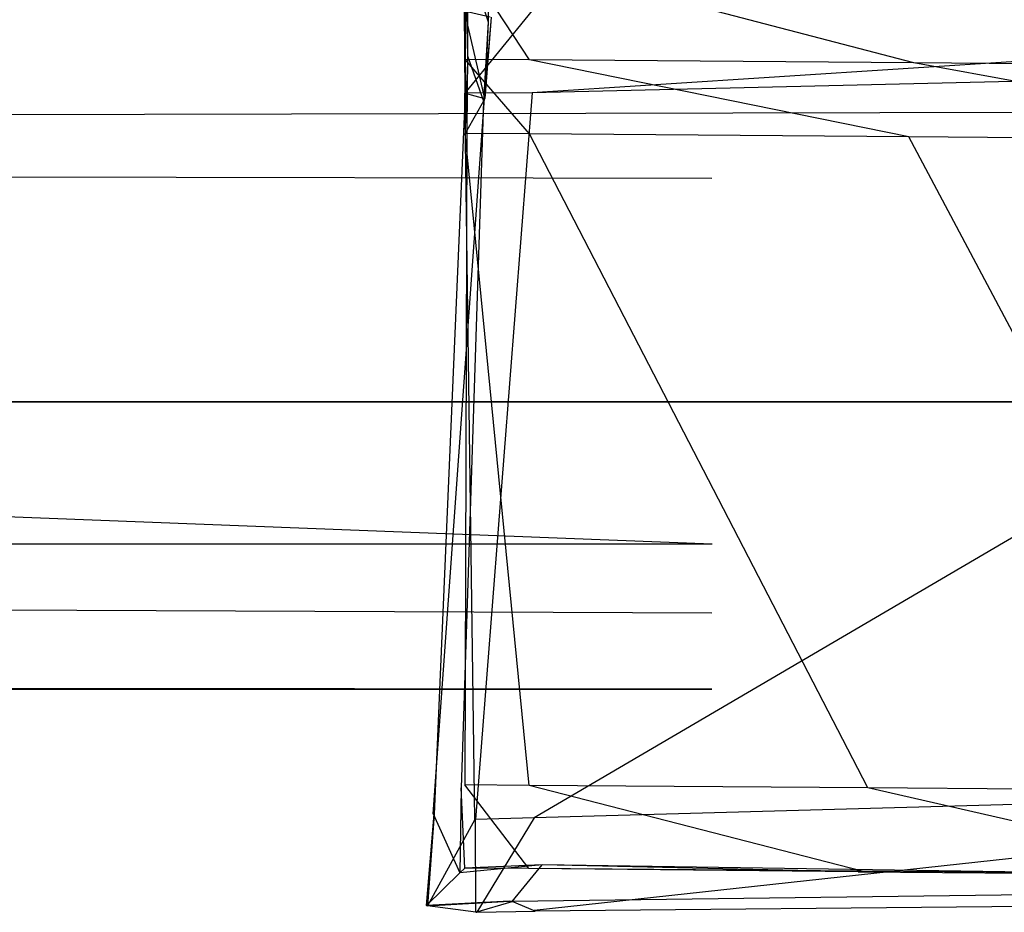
# Model space of a CAD drawing. Extents: x 0 to 0.787, y -0.451 to 0.
# Tile 20 of 32: x 0.65064 to 0.65534, y -0.45144 to -0.44717. Entities that reach past the tile are written whole.
import ezdxf

# ---------------------------------------------------------------- set-up
doc = ezdxf.new("R2010")
doc.units = 0
for name, color, linetype in [('L16_GRIFF_N_A69600__2___REPLACE', 7, 'CONTINUOUS'), ('L17_GRIFF_N_A69600__1___REPLACE', 7, 'CONTINUOUS'), ('L19_FRONTU_N_A69600__0___REPLAC', 7, 'CONTINUOUS'), ('L2_GRIFF_N_A69600__2___REPLACEM', 7, 'CONTINUOUS'), ('L3_GRIFF_N_A69600__1___REPLACEM', 7, 'CONTINUOUS'), ('L5_FRONTO_N_A69600__0___REPLACE', 7, 'CONTINUOUS')]:
    doc.layers.add(name, color=color, linetype=linetype)

msp = doc.modelspace()

# ---------------------------------------------------------------- linework, layer by layer
at = {"layer": 'L16_GRIFF_N_A69600__2___REPLACE', "color": 254}
for points, invisible_edges in [([(0.652776, -0.446882, 0.222985), (0.652875, -0.447184, 0.226617), (0.652874, -0.446722, 0.226459), (0.652776, -0.446882, 0.222985)], 14), ([(0.652889, -0.447162, 0.227079), (0.652874, -0.446722, 0.226459), (0.652875, -0.447184, 0.226617), (0.652889, -0.447162, 0.227079)], 13), ([(0.652766, -0.446898, 0.222629), (0.652776, -0.447347, 0.223153), (0.652776, -0.446882, 0.222985), (0.652766, -0.446898, 0.222629)], 14), ([(0.652776, -0.447347, 0.223153), (0.652766, -0.446898, 0.222629), (0.652766, -0.447364, 0.2228), (0.652776, -0.447347, 0.223153)], 13), ([(0.652766, -0.446898, 0.222629), (0.653073, -0.447366, 0.222836), (0.652766, -0.447364, 0.2228), (0.652766, -0.446898, 0.222629)], 13), ([(0.653073, -0.447366, 0.222836), (0.652766, -0.446898, 0.222629), (0.653073, -0.4469, 0.222665), (0.653073, -0.447366, 0.222836)], 14), ([(0.652875, -0.447184, 0.226617), (0.652776, -0.446882, 0.222985), (0.652776, -0.447347, 0.223153), (0.652875, -0.447184, 0.226617)], 13), ([(0.653073, -0.4469, 0.222665), (0.654909, -0.44738, 0.223049), (0.653073, -0.447366, 0.222836), (0.653073, -0.4469, 0.222665)], 13), ([(0.654909, -0.44738, 0.223049), (0.653073, -0.4469, 0.222665), (0.654939, -0.446915, 0.222881), (0.654909, -0.44738, 0.223049)], 14), ([(0.654939, -0.446915, 0.222881), (0.656975, -0.447398, 0.223624), (0.654909, -0.44738, 0.223049), (0.654939, -0.446915, 0.222881)], 13), ([(0.656975, -0.447398, 0.223624), (0.654939, -0.446915, 0.222881), (0.657033, -0.446932, 0.223464), (0.656975, -0.447398, 0.223624)], 14), ([(0.652764, -0.447525, 0.249014), (0.653085, -0.44713, 0.249014), (0.652758, -0.447131, 0.249014), (0.652764, -0.447525, 0.249014)], 13), ([(0.65276, -0.447131, 0.248696), (0.652764, -0.447525, 0.249014), (0.652758, -0.447131, 0.249014), (0.65276, -0.447131, 0.248696)], 14), ([(0.65276, -0.447131, 0.248696), (0.652885, -0.447161, 0.227662), (0.652858, -0.44755, 0.227671), (0.65276, -0.447131, 0.248696)], 14), ([(0.65276, -0.447131, 0.248696), (0.652858, -0.44755, 0.227671), (0.652765, -0.447526, 0.248695), (0.65276, -0.447131, 0.248696)], 14), ([(0.652764, -0.447525, 0.249014), (0.65276, -0.447131, 0.248696), (0.652765, -0.447526, 0.248695), (0.652764, -0.447525, 0.249014)], 13), ([(0.653085, -0.44713, 0.249014), (0.652764, -0.447525, 0.249014), (0.653086, -0.447524, 0.249014), (0.653085, -0.44713, 0.249014)], 14), ([(0.653086, -0.447524, 0.249014), (0.659321, -0.44712, 0.249014), (0.653085, -0.44713, 0.249014), (0.653086, -0.447524, 0.249014)], 13), ([(0.659321, -0.44712, 0.249014), (0.653086, -0.447524, 0.249014), (0.659257, -0.447377, 0.249014), (0.659321, -0.44712, 0.249014)], 14), ([(0.652889, -0.447162, 0.227079), (0.652858, -0.44755, 0.227671), (0.652885, -0.447161, 0.227662), (0.652889, -0.447162, 0.227079)], 14), ([(0.652858, -0.44755, 0.227671), (0.652889, -0.447162, 0.227079), (0.65286, -0.447551, 0.227088), (0.652858, -0.44755, 0.227671)], 13), ([(0.652875, -0.447184, 0.226617), (0.65286, -0.447551, 0.227088), (0.652889, -0.447162, 0.227079), (0.652875, -0.447184, 0.226617)], 14), ([(0.652776, -0.447347, 0.223153), (0.652853, -0.447564, 0.226752), (0.652875, -0.447184, 0.226617), (0.652776, -0.447347, 0.223153)], 14), ([(0.65286, -0.447551, 0.227088), (0.652875, -0.447184, 0.226617), (0.652853, -0.447564, 0.226752), (0.65286, -0.447551, 0.227088)], 13), ([(0.652766, -0.447364, 0.2228), (0.652774, -0.447704, 0.223281), (0.652776, -0.447347, 0.223153), (0.652766, -0.447364, 0.2228)], 14), ([(0.652774, -0.447704, 0.223281), (0.652766, -0.447364, 0.2228), (0.652766, -0.447718, 0.22293), (0.652774, -0.447704, 0.223281)], 13), ([(0.652766, -0.447364, 0.2228), (0.653073, -0.44772, 0.222966), (0.652766, -0.447718, 0.22293), (0.652766, -0.447364, 0.2228)], 13), ([(0.653073, -0.44772, 0.222966), (0.652766, -0.447364, 0.2228), (0.653073, -0.447366, 0.222836), (0.653073, -0.44772, 0.222966)], 14), ([(0.652853, -0.447564, 0.226752), (0.652776, -0.447347, 0.223153), (0.652774, -0.447704, 0.223281), (0.652853, -0.447564, 0.226752)], 13), ([(0.653073, -0.447366, 0.222836), (0.654886, -0.447734, 0.223176), (0.653073, -0.44772, 0.222966), (0.653073, -0.447366, 0.222836)], 13), ([(0.654886, -0.447734, 0.223176), (0.653073, -0.447366, 0.222836), (0.654909, -0.44738, 0.223049), (0.654886, -0.447734, 0.223176)], 14), ([(0.653095, -0.450989, 0.249014), (0.659257, -0.447377, 0.249014), (0.653086, -0.447524, 0.249014), (0.653095, -0.450989, 0.249014)], 13), ([(0.659257, -0.447377, 0.249014), (0.653095, -0.450989, 0.249014), (0.65854, -0.450838, 0.249014), (0.659257, -0.447377, 0.249014)], 14), ([(0.654909, -0.44738, 0.223049), (0.656931, -0.447751, 0.223745), (0.654886, -0.447734, 0.223176), (0.654909, -0.44738, 0.223049)], 13), ([(0.656931, -0.447751, 0.223745), (0.654909, -0.44738, 0.223049), (0.656975, -0.447398, 0.223624), (0.656931, -0.447751, 0.223745)], 14), ([(0.652858, -0.44755, 0.227671), (0.652612, -0.450971, 0.227175), (0.652617, -0.450972, 0.227673), (0.652858, -0.44755, 0.227671)], 13), ([(0.652612, -0.450971, 0.227175), (0.652858, -0.44755, 0.227671), (0.65286, -0.447551, 0.227088), (0.652612, -0.450971, 0.227175)], 14), ([(0.65286, -0.447551, 0.227088), (0.652853, -0.447564, 0.226752), (0.652612, -0.450971, 0.227175), (0.65286, -0.447551, 0.227088)], 14), ([(0.652765, -0.447526, 0.248695), (0.652858, -0.44755, 0.227671), (0.652617, -0.450972, 0.227673), (0.652765, -0.447526, 0.248695)], 14), ([(0.652765, -0.447526, 0.248695), (0.652617, -0.450972, 0.227673), (0.652811, -0.450997, 0.248678), (0.652765, -0.447526, 0.248695)], 14), ([(0.652814, -0.450997, 0.249014), (0.653086, -0.447524, 0.249014), (0.652764, -0.447525, 0.249014), (0.652814, -0.450997, 0.249014)], 13), ([(0.652764, -0.447525, 0.249014), (0.652811, -0.450997, 0.248678), (0.652814, -0.450997, 0.249014), (0.652764, -0.447525, 0.249014)], 13), ([(0.652811, -0.450997, 0.248678), (0.652764, -0.447525, 0.249014), (0.652765, -0.447526, 0.248695), (0.652811, -0.450997, 0.248678)], 14), ([(0.653086, -0.447524, 0.249014), (0.652814, -0.450997, 0.249014), (0.653095, -0.450989, 0.249014), (0.653086, -0.447524, 0.249014)], 14), ([(0.652853, -0.447564, 0.226752), (0.652747, -0.450846, 0.224412), (0.652612, -0.450971, 0.227175), (0.652853, -0.447564, 0.226752)], 14), ([(0.652853, -0.447564, 0.226752), (0.652774, -0.447704, 0.223281), (0.652747, -0.450846, 0.224412), (0.652853, -0.447564, 0.226752)], 14), ([(0.652774, -0.447704, 0.223281), (0.652763, -0.450831, 0.224073), (0.652747, -0.450846, 0.224412), (0.652774, -0.447704, 0.223281)], 14), ([(0.652774, -0.447704, 0.223281), (0.652766, -0.447718, 0.22293), (0.652763, -0.450831, 0.224073), (0.652774, -0.447704, 0.223281)], 14), ([(0.652766, -0.447718, 0.22293), (0.653071, -0.450834, 0.224109), (0.652763, -0.450831, 0.224073), (0.652766, -0.447718, 0.22293)], 13), ([(0.653071, -0.450834, 0.224109), (0.652766, -0.447718, 0.22293), (0.653073, -0.44772, 0.222966), (0.653071, -0.450834, 0.224109)], 14), ([(0.653073, -0.44772, 0.222966), (0.654689, -0.450846, 0.224297), (0.653071, -0.450834, 0.224109), (0.653073, -0.44772, 0.222966)], 13), ([(0.654689, -0.450846, 0.224297), (0.653073, -0.44772, 0.222966), (0.654886, -0.447734, 0.223176), (0.654689, -0.450846, 0.224297)], 14), ([(0.654886, -0.447734, 0.223176), (0.656545, -0.450861, 0.224813), (0.654689, -0.450846, 0.224297), (0.654886, -0.447734, 0.223176)], 13), ([(0.656545, -0.450861, 0.224813), (0.654886, -0.447734, 0.223176), (0.656931, -0.447751, 0.223745), (0.656545, -0.450861, 0.224813)], 14), ([(0.652747, -0.450846, 0.224412), (0.65274, -0.451252, 0.224592), (0.652612, -0.450971, 0.227175), (0.652747, -0.450846, 0.224412)], 14), ([(0.652747, -0.450846, 0.224412), (0.652763, -0.45123, 0.224219), (0.65274, -0.451252, 0.224592), (0.652747, -0.450846, 0.224412)], 13), ([(0.652763, -0.45123, 0.224219), (0.652747, -0.450846, 0.224412), (0.652763, -0.450831, 0.224073), (0.652763, -0.45123, 0.224219)], 14), ([(0.652763, -0.450831, 0.224073), (0.65307, -0.451232, 0.224255), (0.652763, -0.45123, 0.224219), (0.652763, -0.450831, 0.224073)], 13), ([(0.65307, -0.451232, 0.224255), (0.652763, -0.450831, 0.224073), (0.653071, -0.450834, 0.224109), (0.65307, -0.451232, 0.224255)], 14), ([(0.653071, -0.450834, 0.224109), (0.654663, -0.451244, 0.22444), (0.65307, -0.451232, 0.224255), (0.653071, -0.450834, 0.224109)], 13), ([(0.654663, -0.451244, 0.22444), (0.653071, -0.450834, 0.224109), (0.654689, -0.450846, 0.224297), (0.654663, -0.451244, 0.22444)], 14), ([(0.653095, -0.451433, 0.249014), (0.65854, -0.450838, 0.249014), (0.653095, -0.450989, 0.249014), (0.653095, -0.451433, 0.249014)], 13), ([(0.65854, -0.450838, 0.249014), (0.653095, -0.451433, 0.249014), (0.658459, -0.451265, 0.249014), (0.65854, -0.450838, 0.249014)], 14), ([(0.654689, -0.450846, 0.224297), (0.656495, -0.45126, 0.22495), (0.654663, -0.451244, 0.22444), (0.654689, -0.450846, 0.224297)], 13), ([(0.656495, -0.45126, 0.22495), (0.654689, -0.450846, 0.224297), (0.656545, -0.450861, 0.224813), (0.656495, -0.45126, 0.22495)], 14), ([(0.65258, -0.451409, 0.227186), (0.652617, -0.450972, 0.227673), (0.652612, -0.450971, 0.227175), (0.65258, -0.451409, 0.227186)], 14), ([(0.652612, -0.450971, 0.227175), (0.65274, -0.451252, 0.224592), (0.65258, -0.451409, 0.227186), (0.652612, -0.450971, 0.227175)], 14), ([(0.652617, -0.450972, 0.227673), (0.65258, -0.451409, 0.227186), (0.652586, -0.45141, 0.227684), (0.652617, -0.450972, 0.227673)], 13), ([(0.652617, -0.450972, 0.227673), (0.652586, -0.45141, 0.227684), (0.652811, -0.450997, 0.248678), (0.652617, -0.450972, 0.227673)], 14), ([(0.652821, -0.451441, 0.249014), (0.653095, -0.450989, 0.249014), (0.652814, -0.450997, 0.249014), (0.652821, -0.451441, 0.249014)], 13), ([(0.653095, -0.450989, 0.249014), (0.652821, -0.451441, 0.249014), (0.653095, -0.451433, 0.249014), (0.653095, -0.450989, 0.249014)], 14), ([(0.652811, -0.450997, 0.248678), (0.652586, -0.45141, 0.227684), (0.652817, -0.451441, 0.248677), (0.652811, -0.450997, 0.248678)], 14), ([(0.652817, -0.451441, 0.248677), (0.652814, -0.450997, 0.249014), (0.652811, -0.450997, 0.248678), (0.652817, -0.451441, 0.248677)], 14), ([(0.652814, -0.450997, 0.249014), (0.652817, -0.451441, 0.248677), (0.652821, -0.451441, 0.249014), (0.652814, -0.450997, 0.249014)], 13), ([(0.652978, -0.451388, 0.227197), (0.65258, -0.451409, 0.227186), (0.653133, -0.451214, 0.224663), (0.652978, -0.451388, 0.227197)], 14), ([(0.65258, -0.451409, 0.227186), (0.65274, -0.451252, 0.224592), (0.653133, -0.451214, 0.224663), (0.65258, -0.451409, 0.227186)], 14), ([(0.653133, -0.451214, 0.224663), (0.65274, -0.451252, 0.224592), (0.652763, -0.45123, 0.224219), (0.653133, -0.451214, 0.224663)], 14), ([(0.653133, -0.451214, 0.224663), (0.652763, -0.45123, 0.224219), (0.65307, -0.451232, 0.224255), (0.653133, -0.451214, 0.224663)], 14), ([(0.65299, -0.451389, 0.227694), (0.652978, -0.451388, 0.227197), (0.653133, -0.451214, 0.224663), (0.65299, -0.451389, 0.227694)], 14), ([(0.65299, -0.451389, 0.227694), (0.653133, -0.451214, 0.224663), (0.656359, -0.451263, 0.225325), (0.65299, -0.451389, 0.227694)], 14), ([(0.654644, -0.451248, 0.224839), (0.653133, -0.451214, 0.224663), (0.65307, -0.451232, 0.224255), (0.654644, -0.451248, 0.224839)], 14), ([(0.656359, -0.451263, 0.225325), (0.653133, -0.451214, 0.224663), (0.654644, -0.451248, 0.224839), (0.656359, -0.451263, 0.225325)], 14), ([(0.6531, -0.451435, 0.248677), (0.65299, -0.451389, 0.227694), (0.66338, -0.451253, 0.235234), (0.6531, -0.451435, 0.248677)], 14), ([(0.66338, -0.451253, 0.235234), (0.65299, -0.451389, 0.227694), (0.656359, -0.451263, 0.225325), (0.66338, -0.451253, 0.235234)], 14), ([(0.654644, -0.451248, 0.224839), (0.65307, -0.451232, 0.224255), (0.654663, -0.451244, 0.22444), (0.654644, -0.451248, 0.224839)], 14), ([(0.653095, -0.451433, 0.249014), (0.6531, -0.451435, 0.248677), (0.659462, -0.451257, 0.249014), (0.653095, -0.451433, 0.249014)], 14), ([(0.66316, -0.451344, 0.248708), (0.6531, -0.451435, 0.248677), (0.66338, -0.451253, 0.235234), (0.66316, -0.451344, 0.248708)], 14), ([(0.663151, -0.451341, 0.249014), (0.659462, -0.451257, 0.249014), (0.6531, -0.451435, 0.248677), (0.663151, -0.451341, 0.249014)], 14), ([(0.656495, -0.45126, 0.22495), (0.654644, -0.451248, 0.224839), (0.654663, -0.451244, 0.22444), (0.656495, -0.45126, 0.22495)], 13), ([(0.654644, -0.451248, 0.224839), (0.656495, -0.45126, 0.22495), (0.656359, -0.451263, 0.225325), (0.654644, -0.451248, 0.224839)], 14), ([(0.663151, -0.451341, 0.249014), (0.6531, -0.451435, 0.248677), (0.66316, -0.451344, 0.248708), (0.663151, -0.451341, 0.249014)], 14), ([(0.652978, -0.451388, 0.227197), (0.652586, -0.45141, 0.227684), (0.65258, -0.451409, 0.227186), (0.652978, -0.451388, 0.227197)], 13), ([(0.652586, -0.45141, 0.227684), (0.652978, -0.451388, 0.227197), (0.65299, -0.451389, 0.227694), (0.652586, -0.45141, 0.227684)], 14), ([(0.65299, -0.451389, 0.227694), (0.652817, -0.451441, 0.248677), (0.652586, -0.45141, 0.227684), (0.65299, -0.451389, 0.227694)], 13), ([(0.652817, -0.451441, 0.248677), (0.65299, -0.451389, 0.227694), (0.6531, -0.451435, 0.248677), (0.652817, -0.451441, 0.248677)], 14), ([(0.6531, -0.451435, 0.248677), (0.652821, -0.451441, 0.249014), (0.652817, -0.451441, 0.248677), (0.6531, -0.451435, 0.248677)], 13), ([(0.652821, -0.451441, 0.249014), (0.6531, -0.451435, 0.248677), (0.653095, -0.451433, 0.249014), (0.652821, -0.451441, 0.249014)], 14)]:
    msp.add_3dface(points, dxfattribs=dict(at, invisible_edges=invisible_edges))
at = {"layer": 'L17_GRIFF_N_A69600__1___REPLACE', "color": 254}
for points, invisible_edges in [([(0.131828, -0.42949, 0.217178), (0.653945, -0.449681, 0.224543), (0.131811, -0.449681, 0.224543), (0.131828, -0.42949, 0.217178)], 13), ([(0.653945, -0.449681, 0.224543), (0.131828, -0.42949, 0.217178), (0.653961, -0.42949, 0.217178), (0.653945, -0.449681, 0.224543)], 14), ([(0.653944, -0.447931, 0.228666), (0.131811, -0.447123, 0.228633), (0.131811, -0.447931, 0.228666), (0.653944, -0.447931, 0.228666)], 13), ([(0.131811, -0.447123, 0.228633), (0.653944, -0.447931, 0.228666), (0.653944, -0.447123, 0.228633), (0.131811, -0.447123, 0.228633)], 14), ([(0.653944, -0.450009, 0.228748), (0.131811, -0.447931, 0.228666), (0.131811, -0.450009, 0.228748), (0.653944, -0.450009, 0.228748)], 13), ([(0.131811, -0.447931, 0.228666), (0.653944, -0.450009, 0.228748), (0.653944, -0.447931, 0.228666), (0.131811, -0.447931, 0.228666)], 14), ([(0.131811, -0.449681, 0.224543), (0.653944, -0.450375, 0.224809), (0.131811, -0.450375, 0.224809), (0.131811, -0.449681, 0.224543)], 13), ([(0.653944, -0.450375, 0.224809), (0.131811, -0.449681, 0.224543), (0.653945, -0.449681, 0.224543), (0.653944, -0.450375, 0.224809)], 14), ([(0.653944, -0.450375, 0.228763), (0.131811, -0.450009, 0.228748), (0.131811, -0.450375, 0.228763), (0.653944, -0.450375, 0.228763)], 13), ([(0.131811, -0.450009, 0.228748), (0.653944, -0.450375, 0.228763), (0.653944, -0.450009, 0.228748), (0.131811, -0.450009, 0.228748)], 14), ([(0.653944, -0.450375, 0.228763), (0.131811, -0.450375, 0.228145), (0.653944, -0.450375, 0.228145), (0.653944, -0.450375, 0.228763)], 13), ([(0.131811, -0.450375, 0.228145), (0.653944, -0.450375, 0.228763), (0.131811, -0.450375, 0.228763), (0.131811, -0.450375, 0.228145)], 14), ([(0.653944, -0.450375, 0.228145), (0.131811, -0.450375, 0.225524), (0.653944, -0.450375, 0.225524), (0.653944, -0.450375, 0.228145)], 13), ([(0.131811, -0.450375, 0.225524), (0.653944, -0.450375, 0.228145), (0.131811, -0.450375, 0.228145), (0.131811, -0.450375, 0.225524)], 14), ([(0.653944, -0.450375, 0.225524), (0.131811, -0.450375, 0.224809), (0.653944, -0.450375, 0.224809), (0.653944, -0.450375, 0.225524)], 13), ([(0.131811, -0.450375, 0.224809), (0.653944, -0.450375, 0.225524), (0.131811, -0.450375, 0.225524), (0.131811, -0.450375, 0.224809)], 14)]:
    msp.add_3dface(points, dxfattribs=dict(at, invisible_edges=invisible_edges))
at = {"layer": 'L19_FRONTU_N_A69600__0___REPLAC', "color": 8}
for points, invisible_edges in [([(0.783193, -0.431928, 0.002), (0.003722, -0.447345, 0.002), (0.003722, -0.431928, 0.002), (0.783193, -0.431928, 0.002)], 13), ([(0.003722, -0.447345, 0.002), (0.783193, -0.431928, 0.002), (0.783193, -0.447345, 0.002), (0.003722, -0.447345, 0.002)], 14), ([(0.783193, -0.447345, 0.002), (0.003722, -0.449, 0.002), (0.003722, -0.447345, 0.002), (0.783193, -0.447345, 0.002)], 13), ([(0.003722, -0.449, 0.002), (0.783193, -0.447345, 0.002), (0.783193, -0.449, 0.002), (0.003722, -0.449, 0.002)], 14), ([(0.783193, -0.449, 0.246382), (0.003722, -0.449, 0.00371), (0.783193, -0.449, 0.00371), (0.783193, -0.449, 0.246382)], 13), ([(0.003722, -0.449, 0.00371), (0.783193, -0.449, 0.246382), (0.655951, -0.449, 0.226192), (0.003722, -0.449, 0.00371)], 10), ([(0.003722, -0.449, 0.00371), (0.655951, -0.449, 0.226192), (0.654, -0.449, 0.226), (0.003722, -0.449, 0.00371)], 13), ([(0.133, -0.449, 0.226), (0.003722, -0.449, 0.00371), (0.654, -0.449, 0.226), (0.133, -0.449, 0.226)], 10), ([(0.783193, -0.449, 0.00371), (0.003722, -0.449, 0.002), (0.783193, -0.449, 0.002), (0.783193, -0.449, 0.00371)], 13), ([(0.003722, -0.449, 0.002), (0.783193, -0.449, 0.00371), (0.003722, -0.449, 0.00371), (0.003722, -0.449, 0.002)], 14)]:
    msp.add_3dface(points, dxfattribs=dict(at, invisible_edges=invisible_edges))
at = {"layer": 'L2_GRIFF_N_A69600__2___REPLACEM', "color": 254}
for points, invisible_edges in [([(0.652776, -0.446882, 0.472985), (0.652875, -0.447184, 0.476617), (0.652874, -0.446722, 0.476459), (0.652776, -0.446882, 0.472985)], 14), ([(0.652889, -0.447162, 0.477079), (0.652874, -0.446722, 0.476459), (0.652875, -0.447184, 0.476617), (0.652889, -0.447162, 0.477079)], 13), ([(0.652766, -0.446898, 0.472629), (0.652776, -0.447347, 0.473153), (0.652776, -0.446882, 0.472985), (0.652766, -0.446898, 0.472629)], 14), ([(0.652776, -0.447347, 0.473153), (0.652766, -0.446898, 0.472629), (0.652766, -0.447364, 0.4728), (0.652776, -0.447347, 0.473153)], 13), ([(0.652766, -0.446898, 0.472629), (0.653073, -0.447366, 0.472836), (0.652766, -0.447364, 0.4728), (0.652766, -0.446898, 0.472629)], 13), ([(0.653073, -0.447366, 0.472836), (0.652766, -0.446898, 0.472629), (0.653073, -0.4469, 0.472665), (0.653073, -0.447366, 0.472836)], 14), ([(0.652875, -0.447184, 0.476617), (0.652776, -0.446882, 0.472985), (0.652776, -0.447347, 0.473153), (0.652875, -0.447184, 0.476617)], 13), ([(0.653073, -0.4469, 0.472665), (0.654909, -0.44738, 0.473049), (0.653073, -0.447366, 0.472836), (0.653073, -0.4469, 0.472665)], 13), ([(0.654909, -0.44738, 0.473049), (0.653073, -0.4469, 0.472665), (0.654939, -0.446915, 0.472881), (0.654909, -0.44738, 0.473049)], 14), ([(0.654939, -0.446915, 0.472881), (0.656975, -0.447398, 0.473624), (0.654909, -0.44738, 0.473049), (0.654939, -0.446915, 0.472881)], 13), ([(0.656975, -0.447398, 0.473624), (0.654939, -0.446915, 0.472881), (0.657033, -0.446932, 0.473464), (0.656975, -0.447398, 0.473624)], 14), ([(0.652764, -0.447525, 0.499014), (0.653085, -0.44713, 0.499014), (0.652758, -0.447131, 0.499014), (0.652764, -0.447525, 0.499014)], 13), ([(0.65276, -0.447131, 0.498696), (0.652764, -0.447525, 0.499014), (0.652758, -0.447131, 0.499014), (0.65276, -0.447131, 0.498696)], 14), ([(0.65276, -0.447131, 0.498696), (0.652885, -0.447161, 0.477662), (0.652858, -0.44755, 0.477671), (0.65276, -0.447131, 0.498696)], 14), ([(0.65276, -0.447131, 0.498696), (0.652858, -0.44755, 0.477671), (0.652765, -0.447526, 0.498695), (0.65276, -0.447131, 0.498696)], 14), ([(0.652764, -0.447525, 0.499014), (0.65276, -0.447131, 0.498696), (0.652765, -0.447526, 0.498695), (0.652764, -0.447525, 0.499014)], 13), ([(0.653085, -0.44713, 0.499014), (0.652764, -0.447525, 0.499014), (0.653086, -0.447524, 0.499014), (0.653085, -0.44713, 0.499014)], 14), ([(0.653086, -0.447524, 0.499014), (0.659321, -0.44712, 0.499014), (0.653085, -0.44713, 0.499014), (0.653086, -0.447524, 0.499014)], 13), ([(0.659321, -0.44712, 0.499014), (0.653086, -0.447524, 0.499014), (0.659257, -0.447377, 0.499014), (0.659321, -0.44712, 0.499014)], 14), ([(0.652889, -0.447162, 0.477079), (0.652858, -0.44755, 0.477671), (0.652885, -0.447161, 0.477662), (0.652889, -0.447162, 0.477079)], 14), ([(0.652858, -0.44755, 0.477671), (0.652889, -0.447162, 0.477079), (0.65286, -0.447551, 0.477088), (0.652858, -0.44755, 0.477671)], 13), ([(0.652875, -0.447184, 0.476617), (0.65286, -0.447551, 0.477088), (0.652889, -0.447162, 0.477079), (0.652875, -0.447184, 0.476617)], 14), ([(0.652776, -0.447347, 0.473153), (0.652853, -0.447564, 0.476752), (0.652875, -0.447184, 0.476617), (0.652776, -0.447347, 0.473153)], 14), ([(0.65286, -0.447551, 0.477088), (0.652875, -0.447184, 0.476617), (0.652853, -0.447564, 0.476752), (0.65286, -0.447551, 0.477088)], 13), ([(0.652766, -0.447364, 0.4728), (0.652774, -0.447704, 0.473281), (0.652776, -0.447347, 0.473153), (0.652766, -0.447364, 0.4728)], 14), ([(0.652774, -0.447704, 0.473281), (0.652766, -0.447364, 0.4728), (0.652766, -0.447718, 0.47293), (0.652774, -0.447704, 0.473281)], 13), ([(0.652766, -0.447364, 0.4728), (0.653073, -0.44772, 0.472966), (0.652766, -0.447718, 0.47293), (0.652766, -0.447364, 0.4728)], 13), ([(0.653073, -0.44772, 0.472966), (0.652766, -0.447364, 0.4728), (0.653073, -0.447366, 0.472836), (0.653073, -0.44772, 0.472966)], 14), ([(0.652853, -0.447564, 0.476752), (0.652776, -0.447347, 0.473153), (0.652774, -0.447704, 0.473281), (0.652853, -0.447564, 0.476752)], 13), ([(0.653073, -0.447366, 0.472836), (0.654886, -0.447734, 0.473176), (0.653073, -0.44772, 0.472966), (0.653073, -0.447366, 0.472836)], 13), ([(0.654886, -0.447734, 0.473176), (0.653073, -0.447366, 0.472836), (0.654909, -0.44738, 0.473049), (0.654886, -0.447734, 0.473176)], 14), ([(0.653095, -0.450989, 0.499014), (0.659257, -0.447377, 0.499014), (0.653086, -0.447524, 0.499014), (0.653095, -0.450989, 0.499014)], 13), ([(0.659257, -0.447377, 0.499014), (0.653095, -0.450989, 0.499014), (0.65854, -0.450838, 0.499014), (0.659257, -0.447377, 0.499014)], 14), ([(0.654909, -0.44738, 0.473049), (0.656931, -0.447751, 0.473745), (0.654886, -0.447734, 0.473176), (0.654909, -0.44738, 0.473049)], 13), ([(0.656931, -0.447751, 0.473745), (0.654909, -0.44738, 0.473049), (0.656975, -0.447398, 0.473624), (0.656931, -0.447751, 0.473745)], 14), ([(0.652858, -0.44755, 0.477671), (0.652612, -0.450971, 0.477175), (0.652617, -0.450972, 0.477673), (0.652858, -0.44755, 0.477671)], 13), ([(0.652612, -0.450971, 0.477175), (0.652858, -0.44755, 0.477671), (0.65286, -0.447551, 0.477088), (0.652612, -0.450971, 0.477175)], 14), ([(0.65286, -0.447551, 0.477088), (0.652853, -0.447564, 0.476752), (0.652612, -0.450971, 0.477175), (0.65286, -0.447551, 0.477088)], 14), ([(0.652765, -0.447526, 0.498695), (0.652858, -0.44755, 0.477671), (0.652617, -0.450972, 0.477673), (0.652765, -0.447526, 0.498695)], 14), ([(0.652765, -0.447526, 0.498695), (0.652617, -0.450972, 0.477673), (0.652811, -0.450997, 0.498678), (0.652765, -0.447526, 0.498695)], 14), ([(0.652814, -0.450997, 0.499014), (0.653086, -0.447524, 0.499014), (0.652764, -0.447525, 0.499014), (0.652814, -0.450997, 0.499014)], 13), ([(0.652764, -0.447525, 0.499014), (0.652811, -0.450997, 0.498678), (0.652814, -0.450997, 0.499014), (0.652764, -0.447525, 0.499014)], 13), ([(0.652811, -0.450997, 0.498678), (0.652764, -0.447525, 0.499014), (0.652765, -0.447526, 0.498695), (0.652811, -0.450997, 0.498678)], 14), ([(0.653086, -0.447524, 0.499014), (0.652814, -0.450997, 0.499014), (0.653095, -0.450989, 0.499014), (0.653086, -0.447524, 0.499014)], 14), ([(0.652853, -0.447564, 0.476752), (0.652747, -0.450846, 0.474412), (0.652612, -0.450971, 0.477175), (0.652853, -0.447564, 0.476752)], 14), ([(0.652853, -0.447564, 0.476752), (0.652774, -0.447704, 0.473281), (0.652747, -0.450846, 0.474412), (0.652853, -0.447564, 0.476752)], 14), ([(0.652774, -0.447704, 0.473281), (0.652763, -0.450831, 0.474073), (0.652747, -0.450846, 0.474412), (0.652774, -0.447704, 0.473281)], 14), ([(0.652774, -0.447704, 0.473281), (0.652766, -0.447718, 0.47293), (0.652763, -0.450831, 0.474073), (0.652774, -0.447704, 0.473281)], 14), ([(0.652766, -0.447718, 0.47293), (0.653071, -0.450834, 0.474109), (0.652763, -0.450831, 0.474073), (0.652766, -0.447718, 0.47293)], 13), ([(0.653071, -0.450834, 0.474109), (0.652766, -0.447718, 0.47293), (0.653073, -0.44772, 0.472966), (0.653071, -0.450834, 0.474109)], 14), ([(0.653073, -0.44772, 0.472966), (0.654689, -0.450846, 0.474297), (0.653071, -0.450834, 0.474109), (0.653073, -0.44772, 0.472966)], 13), ([(0.654689, -0.450846, 0.474297), (0.653073, -0.44772, 0.472966), (0.654886, -0.447734, 0.473176), (0.654689, -0.450846, 0.474297)], 14), ([(0.654886, -0.447734, 0.473176), (0.656545, -0.450861, 0.474813), (0.654689, -0.450846, 0.474297), (0.654886, -0.447734, 0.473176)], 13), ([(0.656545, -0.450861, 0.474813), (0.654886, -0.447734, 0.473176), (0.656931, -0.447751, 0.473745), (0.656545, -0.450861, 0.474813)], 14), ([(0.652747, -0.450846, 0.474412), (0.65274, -0.451252, 0.474592), (0.652612, -0.450971, 0.477175), (0.652747, -0.450846, 0.474412)], 14), ([(0.652747, -0.450846, 0.474412), (0.652763, -0.45123, 0.474219), (0.65274, -0.451252, 0.474592), (0.652747, -0.450846, 0.474412)], 13), ([(0.652763, -0.45123, 0.474219), (0.652747, -0.450846, 0.474412), (0.652763, -0.450831, 0.474073), (0.652763, -0.45123, 0.474219)], 14), ([(0.652763, -0.450831, 0.474073), (0.65307, -0.451232, 0.474255), (0.652763, -0.45123, 0.474219), (0.652763, -0.450831, 0.474073)], 13), ([(0.65307, -0.451232, 0.474255), (0.652763, -0.450831, 0.474073), (0.653071, -0.450834, 0.474109), (0.65307, -0.451232, 0.474255)], 14), ([(0.653071, -0.450834, 0.474109), (0.654663, -0.451244, 0.47444), (0.65307, -0.451232, 0.474255), (0.653071, -0.450834, 0.474109)], 13), ([(0.654663, -0.451244, 0.47444), (0.653071, -0.450834, 0.474109), (0.654689, -0.450846, 0.474297), (0.654663, -0.451244, 0.47444)], 14), ([(0.653095, -0.451433, 0.499014), (0.65854, -0.450838, 0.499014), (0.653095, -0.450989, 0.499014), (0.653095, -0.451433, 0.499014)], 13), ([(0.65854, -0.450838, 0.499014), (0.653095, -0.451433, 0.499014), (0.658459, -0.451265, 0.499014), (0.65854, -0.450838, 0.499014)], 14), ([(0.654689, -0.450846, 0.474297), (0.656495, -0.45126, 0.47495), (0.654663, -0.451244, 0.47444), (0.654689, -0.450846, 0.474297)], 13), ([(0.656495, -0.45126, 0.47495), (0.654689, -0.450846, 0.474297), (0.656545, -0.450861, 0.474813), (0.656495, -0.45126, 0.47495)], 14), ([(0.65258, -0.451409, 0.477186), (0.652617, -0.450972, 0.477673), (0.652612, -0.450971, 0.477175), (0.65258, -0.451409, 0.477186)], 14), ([(0.652612, -0.450971, 0.477175), (0.65274, -0.451252, 0.474592), (0.65258, -0.451409, 0.477186), (0.652612, -0.450971, 0.477175)], 14), ([(0.652617, -0.450972, 0.477673), (0.65258, -0.451409, 0.477186), (0.652586, -0.45141, 0.477684), (0.652617, -0.450972, 0.477673)], 13), ([(0.652617, -0.450972, 0.477673), (0.652586, -0.45141, 0.477684), (0.652811, -0.450997, 0.498678), (0.652617, -0.450972, 0.477673)], 14), ([(0.652821, -0.451441, 0.499014), (0.653095, -0.450989, 0.499014), (0.652814, -0.450997, 0.499014), (0.652821, -0.451441, 0.499014)], 13), ([(0.653095, -0.450989, 0.499014), (0.652821, -0.451441, 0.499014), (0.653095, -0.451433, 0.499014), (0.653095, -0.450989, 0.499014)], 14), ([(0.652811, -0.450997, 0.498678), (0.652586, -0.45141, 0.477684), (0.652817, -0.451441, 0.498677), (0.652811, -0.450997, 0.498678)], 14), ([(0.652817, -0.451441, 0.498677), (0.652814, -0.450997, 0.499014), (0.652811, -0.450997, 0.498678), (0.652817, -0.451441, 0.498677)], 14), ([(0.652814, -0.450997, 0.499014), (0.652817, -0.451441, 0.498677), (0.652821, -0.451441, 0.499014), (0.652814, -0.450997, 0.499014)], 13), ([(0.652978, -0.451388, 0.477197), (0.65258, -0.451409, 0.477186), (0.653133, -0.451214, 0.474663), (0.652978, -0.451388, 0.477197)], 14), ([(0.65258, -0.451409, 0.477186), (0.65274, -0.451252, 0.474592), (0.653133, -0.451214, 0.474663), (0.65258, -0.451409, 0.477186)], 14), ([(0.653133, -0.451214, 0.474663), (0.65274, -0.451252, 0.474592), (0.652763, -0.45123, 0.474219), (0.653133, -0.451214, 0.474663)], 14), ([(0.653133, -0.451214, 0.474663), (0.652763, -0.45123, 0.474219), (0.65307, -0.451232, 0.474255), (0.653133, -0.451214, 0.474663)], 14), ([(0.65299, -0.451389, 0.477694), (0.652978, -0.451388, 0.477197), (0.653133, -0.451214, 0.474663), (0.65299, -0.451389, 0.477694)], 14), ([(0.65299, -0.451389, 0.477694), (0.653133, -0.451214, 0.474663), (0.656359, -0.451263, 0.475325), (0.65299, -0.451389, 0.477694)], 14), ([(0.654644, -0.451248, 0.474839), (0.653133, -0.451214, 0.474663), (0.65307, -0.451232, 0.474255), (0.654644, -0.451248, 0.474839)], 14), ([(0.656359, -0.451263, 0.475325), (0.653133, -0.451214, 0.474663), (0.654644, -0.451248, 0.474839), (0.656359, -0.451263, 0.475325)], 14), ([(0.6531, -0.451435, 0.498677), (0.65299, -0.451389, 0.477694), (0.66338, -0.451253, 0.485234), (0.6531, -0.451435, 0.498677)], 14), ([(0.66338, -0.451253, 0.485234), (0.65299, -0.451389, 0.477694), (0.656359, -0.451263, 0.475325), (0.66338, -0.451253, 0.485234)], 14), ([(0.654644, -0.451248, 0.474839), (0.65307, -0.451232, 0.474255), (0.654663, -0.451244, 0.47444), (0.654644, -0.451248, 0.474839)], 14), ([(0.653095, -0.451433, 0.499014), (0.6531, -0.451435, 0.498677), (0.659462, -0.451257, 0.499014), (0.653095, -0.451433, 0.499014)], 14), ([(0.66316, -0.451344, 0.498708), (0.6531, -0.451435, 0.498677), (0.66338, -0.451253, 0.485234), (0.66316, -0.451344, 0.498708)], 14), ([(0.663151, -0.451341, 0.499014), (0.659462, -0.451257, 0.499014), (0.6531, -0.451435, 0.498677), (0.663151, -0.451341, 0.499014)], 14), ([(0.656495, -0.45126, 0.47495), (0.654644, -0.451248, 0.474839), (0.654663, -0.451244, 0.47444), (0.656495, -0.45126, 0.47495)], 13), ([(0.654644, -0.451248, 0.474839), (0.656495, -0.45126, 0.47495), (0.656359, -0.451263, 0.475325), (0.654644, -0.451248, 0.474839)], 14), ([(0.663151, -0.451341, 0.499014), (0.6531, -0.451435, 0.498677), (0.66316, -0.451344, 0.498708), (0.663151, -0.451341, 0.499014)], 14), ([(0.652978, -0.451388, 0.477197), (0.652586, -0.45141, 0.477684), (0.65258, -0.451409, 0.477186), (0.652978, -0.451388, 0.477197)], 13), ([(0.652586, -0.45141, 0.477684), (0.652978, -0.451388, 0.477197), (0.65299, -0.451389, 0.477694), (0.652586, -0.45141, 0.477684)], 14), ([(0.65299, -0.451389, 0.477694), (0.652817, -0.451441, 0.498677), (0.652586, -0.45141, 0.477684), (0.65299, -0.451389, 0.477694)], 13), ([(0.652817, -0.451441, 0.498677), (0.65299, -0.451389, 0.477694), (0.6531, -0.451435, 0.498677), (0.652817, -0.451441, 0.498677)], 14), ([(0.6531, -0.451435, 0.498677), (0.652821, -0.451441, 0.499014), (0.652817, -0.451441, 0.498677), (0.6531, -0.451435, 0.498677)], 13), ([(0.652821, -0.451441, 0.499014), (0.6531, -0.451435, 0.498677), (0.653095, -0.451433, 0.499014), (0.652821, -0.451441, 0.499014)], 14)]:
    msp.add_3dface(points, dxfattribs=dict(at, invisible_edges=invisible_edges))
at = {"layer": 'L3_GRIFF_N_A69600__1___REPLACEM', "color": 254}
for points, invisible_edges in [([(0.131828, -0.42949, 0.467178), (0.653945, -0.449681, 0.474543), (0.131811, -0.449681, 0.474543), (0.131828, -0.42949, 0.467178)], 13), ([(0.653945, -0.449681, 0.474543), (0.131828, -0.42949, 0.467178), (0.653961, -0.42949, 0.467178), (0.653945, -0.449681, 0.474543)], 14), ([(0.653944, -0.447931, 0.478666), (0.131811, -0.447123, 0.478633), (0.131811, -0.447931, 0.478666), (0.653944, -0.447931, 0.478666)], 13), ([(0.131811, -0.447123, 0.478633), (0.653944, -0.447931, 0.478666), (0.653944, -0.447123, 0.478633), (0.131811, -0.447123, 0.478633)], 14), ([(0.653944, -0.450009, 0.478748), (0.131811, -0.447931, 0.478666), (0.131811, -0.450009, 0.478748), (0.653944, -0.450009, 0.478748)], 13), ([(0.131811, -0.447931, 0.478666), (0.653944, -0.450009, 0.478748), (0.653944, -0.447931, 0.478666), (0.131811, -0.447931, 0.478666)], 14), ([(0.131811, -0.449681, 0.474543), (0.653944, -0.450375, 0.474809), (0.131811, -0.450375, 0.474809), (0.131811, -0.449681, 0.474543)], 13), ([(0.653944, -0.450375, 0.474809), (0.131811, -0.449681, 0.474543), (0.653945, -0.449681, 0.474543), (0.653944, -0.450375, 0.474809)], 14), ([(0.653944, -0.450375, 0.478763), (0.131811, -0.450009, 0.478748), (0.131811, -0.450375, 0.478763), (0.653944, -0.450375, 0.478763)], 13), ([(0.131811, -0.450009, 0.478748), (0.653944, -0.450375, 0.478763), (0.653944, -0.450009, 0.478748), (0.131811, -0.450009, 0.478748)], 14), ([(0.653944, -0.450375, 0.478763), (0.131811, -0.450375, 0.478145), (0.653944, -0.450375, 0.478145), (0.653944, -0.450375, 0.478763)], 13), ([(0.131811, -0.450375, 0.478145), (0.653944, -0.450375, 0.478763), (0.131811, -0.450375, 0.478763), (0.131811, -0.450375, 0.478145)], 14), ([(0.653944, -0.450375, 0.478145), (0.131811, -0.450375, 0.475524), (0.653944, -0.450375, 0.475524), (0.653944, -0.450375, 0.478145)], 13), ([(0.131811, -0.450375, 0.475524), (0.653944, -0.450375, 0.478145), (0.131811, -0.450375, 0.478145), (0.131811, -0.450375, 0.475524)], 14), ([(0.653944, -0.450375, 0.475524), (0.131811, -0.450375, 0.474809), (0.653944, -0.450375, 0.474809), (0.653944, -0.450375, 0.475524)], 13), ([(0.131811, -0.450375, 0.474809), (0.653944, -0.450375, 0.475524), (0.131811, -0.450375, 0.475524), (0.131811, -0.450375, 0.474809)], 14)]:
    msp.add_3dface(points, dxfattribs=dict(at, invisible_edges=invisible_edges))
at = {"layer": 'L5_FRONTO_N_A69600__0___REPLACE', "color": 8}
for points, invisible_edges in [([(0.783193, -0.431928, 0.252), (0.003722, -0.447345, 0.252), (0.003722, -0.431928, 0.252), (0.783193, -0.431928, 0.252)], 13), ([(0.003722, -0.447345, 0.252), (0.783193, -0.431928, 0.252), (0.783193, -0.447345, 0.252), (0.003722, -0.447345, 0.252)], 14), ([(0.783193, -0.447345, 0.252), (0.003722, -0.449, 0.252), (0.003722, -0.447345, 0.252), (0.783193, -0.447345, 0.252)], 13), ([(0.003722, -0.449, 0.252), (0.783193, -0.447345, 0.252), (0.783193, -0.449, 0.252), (0.003722, -0.449, 0.252)], 14), ([(0.783193, -0.449, 0.496382), (0.003722, -0.449, 0.25371), (0.783193, -0.449, 0.25371), (0.783193, -0.449, 0.496382)], 13), ([(0.003722, -0.449, 0.25371), (0.783193, -0.449, 0.496382), (0.655951, -0.449, 0.476192), (0.003722, -0.449, 0.25371)], 10), ([(0.003722, -0.449, 0.25371), (0.655951, -0.449, 0.476192), (0.654, -0.449, 0.476), (0.003722, -0.449, 0.25371)], 13), ([(0.133, -0.449, 0.476), (0.003722, -0.449, 0.25371), (0.654, -0.449, 0.476), (0.133, -0.449, 0.476)], 10), ([(0.783193, -0.449, 0.25371), (0.003722, -0.449, 0.252), (0.783193, -0.449, 0.252), (0.783193, -0.449, 0.25371)], 13), ([(0.003722, -0.449, 0.252), (0.783193, -0.449, 0.25371), (0.003722, -0.449, 0.25371), (0.003722, -0.449, 0.252)], 14)]:
    msp.add_3dface(points, dxfattribs=dict(at, invisible_edges=invisible_edges))

doc.saveas('drawing.dxf')
